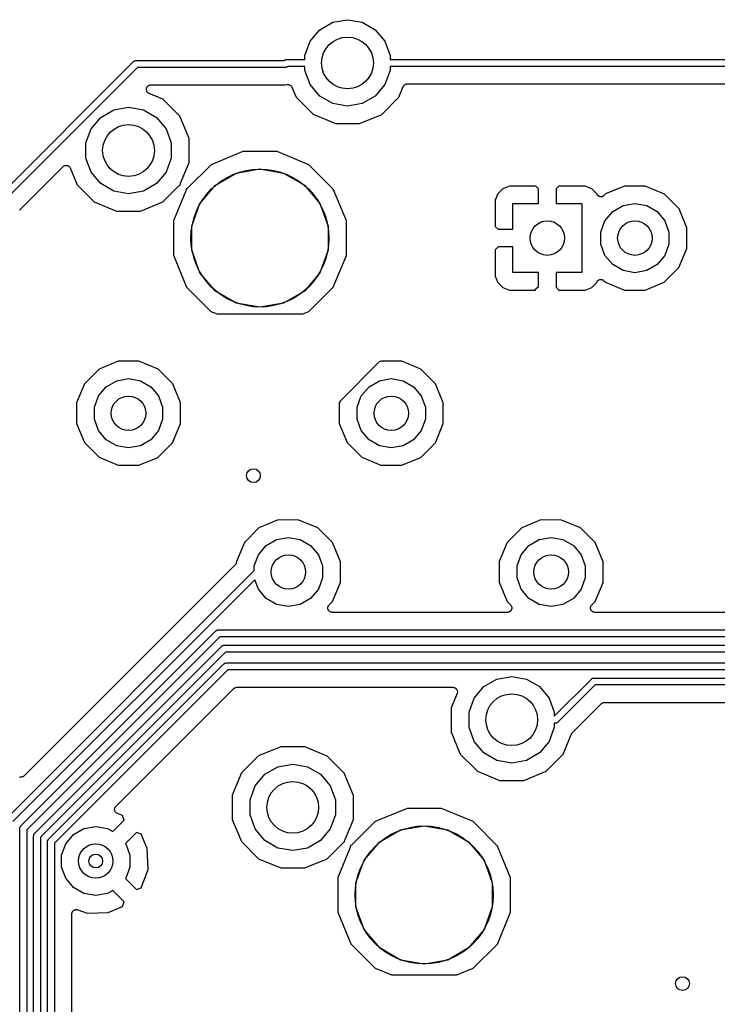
# Model space of a CAD drawing. Extents: x 88 to 361, y -189 to -115.
# Tile 17 of 41: x 188 to 209, y -146 to -117. Entities that reach past the tile are written whole.
import ezdxf

# ---------------------------------------------------------------- set-up
doc = ezdxf.new("R2010")
doc.units = 0
doc.header["$MEASUREMENT"] = 0
doc.layers.add('BLACK', color=7, linetype='CONTINUOUS')

msp = doc.modelspace()

# ---------------------------------------------------------------- linework, layer by layer
at = {"layer": 'Black'}
for p, q in [((196.996, -117.784), (197.373, -117.566)), ((197.373, -117.566), (197.802, -117.491)), ((197.802, -117.491), (198.232, -117.566)), ((198.232, -117.566), (198.609, -117.784)), ((196.716, -118.118), (196.996, -117.784)), ((198.609, -117.784), (198.889, -118.118)), ((196.567, -118.527), (196.716, -118.118)), ((198.889, -118.118), (199.038, -118.527)), ((187.635, -122.667), (191.597, -118.706)), ((191.597, -118.706), (191.6, -118.704)), ((191.6, -118.704), (191.603, -118.7)), ((191.603, -118.7), (191.614, -118.694)), ((191.614, -118.694), (191.625, -118.686)), ((191.625, -118.686), (191.629, -118.685)), ((191.629, -118.685), (191.633, -118.683)), ((191.633, -118.683), (191.646, -118.681)), ((191.646, -118.681), (191.659, -118.677)), ((191.659, -118.677), (191.663, -118.678)), ((191.663, -118.678), (191.667, -118.677)), ((191.667, -118.677), (195.962, -118.677)), ((195.962, -118.677), (195.964, -118.674)), ((195.964, -118.674), (195.968, -118.672)), ((195.968, -118.672), (195.971, -118.668)), ((195.971, -118.668), (195.982, -118.662)), ((195.982, -118.662), (195.993, -118.654)), ((195.993, -118.654), (195.997, -118.653)), ((195.997, -118.653), (196.001, -118.651)), ((196.001, -118.651), (196.014, -118.649)), ((196.014, -118.649), (196.026, -118.645)), ((196.026, -118.645), (196.031, -118.646)), ((196.031, -118.646), (196.035, -118.645)), ((196.035, -118.645), (196.567, -118.645)), ((196.567, -118.645), (196.567, -118.527)), ((199.038, -118.527), (199.038, -118.645)), ((199.038, -118.645), (215.617, -118.645)), ((191.709, -118.877), (187.806, -122.779)), ((196.003, -118.877), (191.709, -118.877)), ((196.008, -118.876), (196.003, -118.877)), ((196.012, -118.876), (196.008, -118.876)), ((196.025, -118.873), (196.012, -118.876)), ((196.038, -118.871), (196.025, -118.873)), ((196.041, -118.869), (196.038, -118.871)), ((196.046, -118.867), (196.041, -118.869)), ((196.056, -118.86), (196.046, -118.867)), ((196.068, -118.853), (196.056, -118.86)), ((196.071, -118.85), (196.068, -118.853)), ((196.074, -118.847), (196.071, -118.85)), ((196.077, -118.845), (196.074, -118.847)), ((196.567, -118.845), (196.077, -118.845)), ((196.567, -118.963), (196.567, -118.845)), ((196.716, -119.372), (196.567, -118.963)), ((199.038, -118.963), (198.889, -119.372)), ((215.617, -118.845), (199.038, -118.845)), ((199.038, -118.845), (199.038, -118.963)), ((199.487, -119.365), (199.495, -119.361)), ((199.495, -119.361), (199.508, -119.358)), ((199.508, -119.358), (199.522, -119.354)), ((199.522, -119.354), (199.53, -119.354)), ((199.53, -119.354), (199.538, -119.353)), ((199.538, -119.353), (209.936, -119.353)), ((191.971, -119.528), (191.972, -119.509)), ((191.972, -119.531), (191.971, -119.528)), ((191.972, -119.49), (191.973, -119.487)), ((191.972, -119.509), (191.972, -119.49)), ((191.972, -119.534), (191.972, -119.531)), ((191.978, -119.552), (191.972, -119.534)), ((191.973, -119.484), (191.98, -119.466)), ((191.973, -119.487), (191.973, -119.484)), ((191.984, -119.57), (191.978, -119.552)), ((191.98, -119.466), (191.987, -119.448)), ((191.986, -119.573), (191.984, -119.57)), ((191.987, -119.575), (191.986, -119.573)), ((191.987, -119.448), (191.988, -119.446)), ((191.999, -119.59), (191.987, -119.575)), ((191.988, -119.446), (191.99, -119.443)), ((191.99, -119.443), (192.003, -119.429)), ((192.011, -119.605), (191.999, -119.59)), ((192.003, -119.429), (192.015, -119.414)), ((192.013, -119.607), (192.011, -119.605)), ((192.015, -119.609), (192.013, -119.607)), ((192.015, -119.414), (192.017, -119.413)), ((192.032, -119.619), (192.015, -119.609)), ((192.017, -119.413), (192.019, -119.411)), ((192.019, -119.411), (192.036, -119.402)), ((192.048, -119.629), (192.032, -119.619)), ((192.036, -119.402), (192.053, -119.392)), ((192.449, -119.796), (192.048, -119.629)), ((192.053, -119.392), (192.056, -119.392)), ((192.056, -119.392), (192.059, -119.391)), ((192.059, -119.391), (192.078, -119.388)), ((192.078, -119.388), (192.097, -119.385)), ((192.097, -119.385), (195.991, -119.385)), ((195.991, -119.385), (196.049, -119.373)), ((196.049, -119.373), (196.07, -119.373)), ((196.07, -119.373), (196.091, -119.372)), ((196.091, -119.372), (196.092, -119.372)), ((196.092, -119.372), (196.094, -119.372)), ((196.094, -119.372), (196.113, -119.379)), ((196.113, -119.379), (196.133, -119.385)), ((196.133, -119.385), (196.134, -119.386)), ((196.134, -119.386), (196.135, -119.386)), ((196.135, -119.386), (196.152, -119.399)), ((196.152, -119.399), (196.168, -119.412)), ((196.168, -119.412), (196.169, -119.413)), ((196.169, -119.413), (196.17, -119.414)), ((196.17, -119.414), (196.181, -119.432)), ((196.181, -119.432), (196.192, -119.449)), ((196.192, -119.449), (196.312, -119.739)), ((196.996, -119.706), (196.716, -119.372)), ((198.889, -119.372), (198.609, -119.706)), ((199.292, -119.742), (199.421, -119.431)), ((199.421, -119.431), (199.425, -119.424)), ((199.425, -119.424), (199.428, -119.416)), ((199.428, -119.416), (199.437, -119.406)), ((199.437, -119.406), (199.444, -119.394)), ((199.444, -119.394), (199.451, -119.389)), ((199.451, -119.389), (199.456, -119.383)), ((199.456, -119.383), (199.468, -119.376)), ((199.468, -119.376), (199.479, -119.367)), ((199.479, -119.367), (199.487, -119.365)), ((192.943, -120.291), (192.449, -119.796)), ((196.312, -119.739), (196.806, -120.234)), ((197.373, -119.924), (196.996, -119.706)), ((197.802, -119.999), (197.373, -119.924)), ((198.232, -119.924), (197.802, -119.999)), ((198.609, -119.706), (198.232, -119.924)), ((198.797, -120.236), (199.292, -119.742)), ((190.646, -120.324), (191.023, -120.106)), ((191.023, -120.106), (191.452, -120.031)), ((191.452, -120.031), (191.882, -120.106)), ((191.882, -120.106), (192.259, -120.324)), ((190.366, -120.658), (190.646, -120.324)), ((192.259, -120.324), (192.539, -120.658)), ((193.21, -120.937), (192.943, -120.291)), ((196.806, -120.234), (197.451, -120.502)), ((197.451, -120.502), (198.151, -120.503)), ((198.151, -120.503), (198.797, -120.236)), ((190.217, -121.067), (190.366, -120.658)), ((192.539, -120.658), (192.688, -121.067)), ((190.217, -121.503), (190.217, -121.067)), ((192.688, -121.067), (192.688, -121.503)), ((193.21, -121.636), (193.21, -120.937)), ((194.766, -121.317), (193.844, -121.698)), ((195.764, -121.317), (194.766, -121.317)), ((196.685, -121.7), (195.764, -121.317)), ((190.366, -121.912), (190.217, -121.503)), ((192.688, -121.503), (192.539, -121.912)), ((192.962, -122.232), (193.21, -121.636)), ((188.3, -123.004), (189.553, -121.751)), ((189.553, -121.751), (189.564, -121.743)), ((189.564, -121.743), (189.575, -121.733)), ((189.575, -121.733), (189.582, -121.73)), ((189.582, -121.73), (189.589, -121.725)), ((189.589, -121.725), (189.603, -121.722)), ((189.603, -121.722), (189.615, -121.717)), ((189.615, -121.717), (189.624, -121.716)), ((189.624, -121.716), (189.632, -121.714)), ((189.632, -121.714), (189.646, -121.715)), ((189.646, -121.715), (189.66, -121.715)), ((189.66, -121.715), (189.667, -121.717)), ((189.667, -121.717), (189.676, -121.718)), ((189.676, -121.718), (189.688, -121.724)), ((189.688, -121.724), (189.702, -121.728)), ((189.702, -121.728), (189.708, -121.733)), ((189.708, -121.733), (189.716, -121.737)), ((189.716, -121.737), (189.726, -121.746)), ((189.726, -121.746), (189.737, -121.755)), ((189.737, -121.755), (189.741, -121.762)), ((189.741, -121.762), (189.747, -121.768)), ((189.747, -121.768), (189.753, -121.78)), ((189.753, -121.78), (189.76, -121.792)), ((189.76, -121.792), (189.962, -122.279)), ((190.646, -122.246), (190.366, -121.912)), ((192.539, -121.912), (192.259, -122.246)), ((193.844, -121.698), (193.169, -122.371)), ((194.576, -121.938), (195.262, -121.817)), ((195.262, -121.817), (195.949, -121.938)), ((197.39, -122.406), (196.685, -121.7)), ((193.972, -122.287), (194.576, -121.938)), ((195.949, -121.938), (196.553, -122.287)), ((189.962, -122.279), (190.456, -122.774)), ((191.023, -122.464), (190.646, -122.246)), ((191.452, -122.539), (191.023, -122.464)), ((191.882, -122.464), (191.452, -122.539)), ((192.259, -122.246), (191.882, -122.464)), ((192.447, -122.776), (192.91, -122.314)), ((193.117, -122.452), (192.755, -123.324)), ((192.91, -122.314), (192.926, -122.303)), ((192.926, -122.303), (192.941, -122.291)), ((192.941, -122.291), (192.944, -122.29)), ((192.944, -122.29), (192.946, -122.289)), ((192.946, -122.289), (192.954, -122.286)), ((192.953, -122.27), (192.958, -122.251)), ((192.953, -122.272), (192.953, -122.27)), ((192.953, -122.275), (192.953, -122.272)), ((192.954, -122.286), (192.953, -122.275)), ((192.958, -122.251), (192.962, -122.232)), ((193.121, -122.434), (193.117, -122.452)), ((193.126, -122.415), (193.121, -122.434)), ((193.133, -122.396), (193.125, -122.398)), ((193.125, -122.398), (193.126, -122.409)), ((193.126, -122.409), (193.126, -122.412)), ((193.126, -122.412), (193.126, -122.415)), ((193.136, -122.394), (193.133, -122.396)), ((193.138, -122.393), (193.136, -122.394)), ((193.154, -122.382), (193.138, -122.393)), ((193.169, -122.371), (193.154, -122.382)), ((193.524, -122.821), (193.972, -122.287)), ((196.553, -122.287), (197.001, -122.821)), ((197.531, -122.747), (197.39, -122.406)), ((202.309, -122.394), (202.166, -122.537)), ((202.496, -122.317), (202.309, -122.394)), ((203.259, -122.317), (202.496, -122.317)), ((203.343, -122.401), (203.259, -122.317)), ((203.343, -122.825), (203.343, -122.401)), ((203.935, -122.317), (203.851, -122.401)), ((203.851, -122.401), (203.851, -122.825)), ((204.698, -122.317), (203.935, -122.317)), ((204.885, -122.394), (204.698, -122.317)), ((205.028, -122.537), (204.885, -122.394)), ((205.838, -122.317), (205.284, -122.546)), ((206.438, -122.317), (205.838, -122.317)), ((206.992, -122.547), (206.438, -122.317)), ((190.456, -122.774), (191.101, -123.042)), ((191.801, -123.043), (192.447, -122.776)), ((197.771, -123.328), (197.531, -122.747)), ((202.166, -122.537), (202.089, -122.724)), ((202.089, -122.724), (202.089, -123.487)), ((205.032, -122.549), (205.028, -122.537)), ((205.04, -122.56), (205.032, -122.549)), ((205.046, -122.573), (205.04, -122.56)), ((205.052, -122.579), (205.046, -122.573)), ((205.056, -122.586), (205.052, -122.579)), ((205.067, -122.594), (205.056, -122.586)), ((205.077, -122.604), (205.067, -122.594)), ((205.084, -122.608), (205.077, -122.604)), ((205.091, -122.613), (205.084, -122.608)), ((205.104, -122.617), (205.091, -122.613)), ((205.117, -122.623), (205.104, -122.617)), ((205.125, -122.624), (205.117, -122.623)), ((205.133, -122.626), (205.125, -122.624)), ((205.147, -122.626), (205.133, -122.626)), ((205.161, -122.627), (205.147, -122.626)), ((205.169, -122.625), (205.161, -122.627)), ((205.177, -122.624), (205.169, -122.625)), ((205.19, -122.619), (205.177, -122.624)), ((205.203, -122.615), (205.19, -122.619)), ((205.21, -122.611), (205.203, -122.615)), ((205.218, -122.607), (205.21, -122.611)), ((205.228, -122.598), (205.218, -122.607)), ((205.239, -122.59), (205.228, -122.598)), ((205.284, -122.546), (205.239, -122.59)), ((207.416, -122.972), (206.992, -122.547)), ((188.291, -123.017), (188.3, -123.004)), ((191.101, -123.042), (191.801, -123.043)), ((193.285, -123.476), (193.524, -122.821)), ((197.001, -122.821), (197.24, -123.476)), ((202.597, -123.571), (202.597, -122.825)), ((202.597, -122.825), (203.343, -122.825)), ((203.851, -122.825), (204.597, -122.825)), ((204.597, -122.825), (204.597, -124.825)), ((205.268, -123.323), (205.492, -123.056)), ((205.492, -123.056), (205.794, -122.882)), ((205.794, -122.882), (206.137, -122.821)), ((206.137, -122.821), (206.48, -122.882)), ((206.48, -122.882), (206.782, -123.056)), ((206.782, -123.056), (207.006, -123.323)), ((207.645, -123.526), (207.416, -122.972)), ((192.755, -123.324), (192.754, -124.322)), ((197.77, -124.111), (197.771, -123.328)), ((205.148, -123.651), (205.268, -123.323)), ((207.006, -123.323), (207.125, -123.651)), ((193.285, -124.174), (193.285, -123.476)), ((197.24, -123.476), (197.24, -124.174)), ((202.089, -123.487), (202.173, -123.571)), ((202.173, -123.571), (202.597, -123.571)), ((207.645, -124.126), (207.645, -123.526)), ((205.148, -123.999), (205.148, -123.651)), ((207.125, -123.651), (207.125, -123.999)), ((193.524, -124.829), (193.285, -124.174)), ((197.24, -124.174), (197.001, -124.829)), ((197.77, -124.326), (197.77, -124.111)), ((202.173, -124.079), (202.089, -124.163)), ((202.089, -124.163), (202.089, -124.926)), ((202.597, -124.079), (202.173, -124.079)), ((202.597, -124.825), (202.597, -124.079)), ((205.268, -124.327), (205.148, -123.999)), ((207.125, -123.999), (207.006, -124.327)), ((207.415, -124.68), (207.645, -124.126)), ((192.754, -124.322), (193.135, -125.244)), ((197.387, -125.248), (197.77, -124.326)), ((205.492, -124.594), (205.268, -124.327)), ((207.006, -124.327), (206.782, -124.594)), ((205.794, -124.768), (205.492, -124.594)), ((206.137, -124.829), (205.794, -124.768)), ((206.48, -124.768), (206.137, -124.829)), ((206.782, -124.594), (206.48, -124.768)), ((206.99, -125.104), (207.415, -124.68)), ((193.972, -125.363), (193.524, -124.829)), ((197.001, -124.829), (196.553, -125.363)), ((202.089, -124.926), (202.166, -125.113)), ((203.343, -124.825), (202.597, -124.825)), ((203.343, -125.225), (203.343, -124.825)), ((204.597, -124.825), (203.851, -124.825)), ((203.851, -124.825), (203.851, -125.249)), ((205.046, -125.077), (205.051, -125.071)), ((205.051, -125.071), (205.056, -125.064)), ((205.056, -125.064), (205.067, -125.056)), ((205.067, -125.056), (205.077, -125.046)), ((205.077, -125.046), (205.084, -125.043)), ((205.084, -125.043), (205.091, -125.038)), ((205.091, -125.038), (205.104, -125.033)), ((205.104, -125.033), (205.117, -125.027)), ((205.117, -125.027), (205.125, -125.027)), ((205.125, -125.027), (205.133, -125.024)), ((205.133, -125.024), (205.147, -125.025)), ((205.147, -125.025), (205.161, -125.024)), ((205.161, -125.024), (205.169, -125.026)), ((205.169, -125.026), (205.177, -125.026)), ((205.177, -125.026), (205.19, -125.031)), ((205.19, -125.031), (205.203, -125.035)), ((205.203, -125.035), (205.21, -125.04)), ((205.21, -125.04), (205.218, -125.043)), ((205.218, -125.043), (205.228, -125.052)), ((205.228, -125.052), (205.239, -125.06)), ((205.239, -125.06), (205.282, -125.103)), ((193.135, -125.244), (193.84, -125.95)), ((196.681, -125.952), (197.387, -125.248)), ((202.166, -125.113), (202.309, -125.256)), ((202.309, -125.256), (202.496, -125.333)), ((202.496, -125.333), (203.248, -125.333)), ((203.248, -125.333), (203.262, -125.307)), ((203.262, -125.307), (203.271, -125.3)), ((203.271, -125.3), (203.277, -125.291)), ((203.277, -125.291), (203.343, -125.225)), ((203.851, -125.249), (203.935, -125.333)), ((203.935, -125.333), (204.698, -125.333)), ((204.698, -125.333), (204.885, -125.256)), ((204.885, -125.256), (205.028, -125.113)), ((205.028, -125.113), (205.032, -125.102)), ((205.032, -125.102), (205.04, -125.09)), ((205.04, -125.09), (205.046, -125.077)), ((205.282, -125.103), (205.836, -125.333)), ((205.836, -125.333), (206.436, -125.333)), ((206.436, -125.333), (206.99, -125.104)), ((194.576, -125.712), (193.972, -125.363)), ((196.553, -125.363), (195.949, -125.712)), ((195.262, -125.833), (194.576, -125.712)), ((195.949, -125.712), (195.262, -125.833)), ((193.84, -125.95), (194.021, -126.025)), ((194.021, -126.025), (196.506, -126.025)), ((196.506, -126.025), (196.681, -125.952)), ((190.599, -127.626), (190.175, -128.05)), ((191.154, -127.397), (190.599, -127.626)), ((191.754, -127.397), (191.154, -127.397)), ((192.308, -127.627), (191.754, -127.397)), ((192.732, -128.052), (192.308, -127.627)), ((198.722, -127.418), (197.585, -128.556)), ((198.774, -127.397), (198.722, -127.418)), ((199.374, -127.397), (198.774, -127.397)), ((199.928, -127.627), (199.374, -127.397)), ((200.352, -128.052), (199.928, -127.627)), ((191.109, -127.962), (191.452, -127.901)), ((191.452, -127.901), (191.796, -127.962)), ((198.729, -127.962), (199.072, -127.901)), ((199.072, -127.901), (199.416, -127.962)), ((190.175, -128.05), (189.945, -128.604)), ((190.583, -128.403), (190.807, -128.136)), ((190.807, -128.136), (191.109, -127.962)), ((191.796, -127.962), (192.098, -128.136)), ((192.098, -128.136), (192.322, -128.403)), ((192.961, -128.606), (192.732, -128.052)), ((198.203, -128.403), (198.427, -128.136)), ((198.427, -128.136), (198.729, -127.962)), ((199.416, -127.962), (199.718, -128.136)), ((199.718, -128.136), (199.942, -128.403)), ((200.581, -128.606), (200.352, -128.052)), ((190.464, -128.731), (190.583, -128.403)), ((192.322, -128.403), (192.441, -128.731)), ((198.084, -128.731), (198.203, -128.403)), ((199.942, -128.403), (200.061, -128.731)), ((189.945, -128.604), (189.944, -129.204)), ((190.464, -129.079), (190.464, -128.731)), ((192.441, -128.731), (192.441, -129.079)), ((192.96, -129.206), (192.961, -128.606)), ((197.565, -128.604), (197.564, -129.204)), ((197.585, -128.556), (197.565, -128.604)), ((198.084, -129.079), (198.084, -128.731)), ((200.061, -128.731), (200.061, -129.079)), ((200.58, -129.206), (200.581, -128.606)), ((189.944, -129.204), (190.173, -129.758)), ((190.583, -129.407), (190.464, -129.079)), ((192.441, -129.079), (192.322, -129.407)), ((192.73, -129.76), (192.96, -129.206)), ((197.564, -129.204), (197.793, -129.758)), ((198.203, -129.407), (198.084, -129.079)), ((200.061, -129.079), (199.942, -129.407)), ((200.35, -129.76), (200.58, -129.206)), ((190.807, -129.674), (190.583, -129.407)), ((192.322, -129.407), (192.098, -129.674)), ((198.427, -129.674), (198.203, -129.407)), ((199.942, -129.407), (199.718, -129.674)), ((190.173, -129.758), (190.597, -130.183)), ((191.109, -129.848), (190.807, -129.674)), ((191.452, -129.909), (191.109, -129.848)), ((191.796, -129.848), (191.452, -129.909)), ((192.098, -129.674), (191.796, -129.848)), ((192.306, -130.184), (192.73, -129.76)), ((197.793, -129.758), (198.217, -130.183)), ((198.729, -129.848), (198.427, -129.674)), ((199.072, -129.909), (198.729, -129.848)), ((199.416, -129.848), (199.072, -129.909)), ((199.718, -129.674), (199.416, -129.848)), ((199.926, -130.184), (200.35, -129.76)), ((190.597, -130.183), (191.151, -130.413)), ((191.751, -130.413), (192.306, -130.184)), ((198.217, -130.183), (198.771, -130.413)), ((199.371, -130.413), (199.926, -130.184)), ((191.151, -130.413), (191.751, -130.413)), ((198.771, -130.413), (199.371, -130.413)), ((195.789, -132.001), (195.235, -132.23)), ((196.389, -132.002), (195.789, -132.001)), ((196.943, -132.232), (196.389, -132.002)), ((203.409, -132.001), (202.855, -132.23)), ((204.009, -132.002), (203.409, -132.001)), ((204.563, -132.232), (204.009, -132.002)), ((195.235, -132.23), (194.811, -132.654)), ((197.367, -132.656), (196.943, -132.232)), ((202.855, -132.23), (202.431, -132.654)), ((204.987, -132.656), (204.563, -132.232)), ((194.811, -132.654), (194.581, -133.208)), ((195.219, -133.007), (195.443, -132.74)), ((195.443, -132.74), (195.745, -132.566)), ((195.745, -132.566), (196.088, -132.505)), ((196.088, -132.505), (196.431, -132.566)), ((196.431, -132.566), (196.733, -132.74)), ((196.733, -132.74), (196.957, -133.007)), ((197.596, -133.21), (197.367, -132.656)), ((202.431, -132.654), (202.201, -133.208)), ((202.839, -133.007), (203.063, -132.74)), ((203.063, -132.74), (203.365, -132.566)), ((203.365, -132.566), (203.708, -132.505)), ((203.708, -132.505), (204.051, -132.566)), ((204.051, -132.566), (204.353, -132.74)), ((204.353, -132.74), (204.577, -133.007)), ((205.216, -133.21), (204.987, -132.656)), ((195.1, -133.335), (195.219, -133.007)), ((196.957, -133.007), (197.076, -133.335)), ((202.72, -133.335), (202.839, -133.007)), ((204.577, -133.007), (204.696, -133.335)), ((194.544, -133.304), (188.425, -139.423)), ((194.547, -133.3), (194.544, -133.304)), ((194.551, -133.296), (194.547, -133.3)), ((194.559, -133.282), (194.551, -133.296)), ((194.569, -133.268), (194.559, -133.282)), ((194.57, -133.263), (194.569, -133.268)), ((194.573, -133.258), (194.57, -133.263)), ((194.576, -133.242), (194.573, -133.258)), ((194.58, -133.226), (194.576, -133.242)), ((194.581, -133.215), (194.58, -133.22)), ((194.58, -133.22), (194.58, -133.226)), ((194.581, -133.208), (194.581, -133.215)), ((195.1, -133.466), (195.1, -133.335)), ((197.076, -133.335), (197.076, -133.683)), ((197.595, -133.81), (197.596, -133.21)), ((202.201, -133.208), (202.2, -133.807)), ((202.72, -133.683), (202.72, -133.335)), ((204.696, -133.335), (204.696, -133.683)), ((205.215, -133.81), (205.216, -133.21)), ((187.93, -140.637), (195.1, -133.466)), ((195.118, -133.732), (188.1, -140.749)), ((195.219, -134.01), (195.118, -133.732)), ((197.076, -133.683), (196.957, -134.01)), ((197.365, -134.364), (197.595, -133.81)), ((202.2, -133.807), (202.429, -134.362)), ((202.839, -134.01), (202.72, -133.683)), ((204.696, -133.683), (204.577, -134.01)), ((204.985, -134.364), (205.215, -133.81)), ((195.443, -134.277), (195.219, -134.01)), ((196.957, -134.01), (196.733, -134.277)), ((203.063, -134.277), (202.839, -134.01)), ((204.577, -134.01), (204.353, -134.277)), ((195.745, -134.452), (195.443, -134.277)), ((196.088, -134.512), (195.745, -134.452)), ((196.431, -134.452), (196.088, -134.512)), ((196.733, -134.277), (196.431, -134.452)), ((197.237, -134.514), (197.242, -134.498)), ((197.242, -134.498), (197.245, -134.493)), ((197.245, -134.493), (197.247, -134.488)), ((197.247, -134.488), (197.257, -134.475)), ((197.257, -134.475), (197.267, -134.462)), ((197.267, -134.462), (197.365, -134.364)), ((202.429, -134.362), (202.53, -134.462)), ((202.53, -134.462), (202.539, -134.476)), ((202.539, -134.476), (202.55, -134.488)), ((202.55, -134.488), (202.552, -134.494)), ((202.552, -134.494), (202.555, -134.498)), ((202.555, -134.498), (202.559, -134.514)), ((203.365, -134.452), (203.063, -134.277)), ((203.708, -134.512), (203.365, -134.452)), ((204.051, -134.452), (203.708, -134.512)), ((204.353, -134.277), (204.051, -134.452)), ((204.857, -134.514), (204.862, -134.498)), ((204.862, -134.498), (204.865, -134.493)), ((204.865, -134.493), (204.867, -134.488)), ((204.867, -134.488), (204.877, -134.475)), ((204.877, -134.475), (204.887, -134.462)), ((204.887, -134.462), (204.985, -134.364)), ((197.23, -134.541), (197.232, -134.535)), ((197.232, -134.557), (197.23, -134.541)), ((197.232, -134.53), (197.237, -134.514)), ((197.232, -134.535), (197.232, -134.53)), ((197.232, -134.574), (197.232, -134.557)), ((197.234, -134.579), (197.232, -134.574)), ((197.234, -134.585), (197.234, -134.579)), ((197.241, -134.6), (197.234, -134.585)), ((197.247, -134.615), (197.241, -134.6)), ((197.25, -134.619), (197.247, -134.615)), ((197.253, -134.625), (197.25, -134.619)), ((197.264, -134.636), (197.253, -134.625)), ((197.275, -134.649), (197.264, -134.636)), ((197.28, -134.652), (197.275, -134.649)), ((197.284, -134.656), (197.28, -134.652)), ((197.299, -134.663), (197.284, -134.656)), ((197.313, -134.671), (197.299, -134.663)), ((197.319, -134.672), (197.313, -134.671)), ((197.324, -134.674), (197.319, -134.672)), ((197.34, -134.676), (197.324, -134.674)), ((197.357, -134.679), (197.34, -134.676)), ((202.44, -134.679), (197.357, -134.679)), ((202.456, -134.676), (202.44, -134.679)), ((202.472, -134.674), (202.456, -134.676)), ((202.478, -134.672), (202.472, -134.674)), ((202.483, -134.671), (202.478, -134.672)), ((202.497, -134.663), (202.483, -134.671)), ((202.512, -134.656), (202.497, -134.663)), ((202.516, -134.652), (202.512, -134.656)), ((202.521, -134.649), (202.516, -134.652)), ((202.532, -134.636), (202.521, -134.649)), ((202.544, -134.625), (202.532, -134.636)), ((202.546, -134.62), (202.544, -134.625)), ((202.55, -134.615), (202.546, -134.62)), ((202.555, -134.6), (202.55, -134.615)), ((202.562, -134.585), (202.555, -134.6)), ((202.559, -134.514), (202.565, -134.53)), ((202.563, -134.579), (202.562, -134.585)), ((202.565, -134.574), (202.563, -134.579)), ((202.565, -134.53), (202.565, -134.535)), ((202.565, -134.535), (202.566, -134.541)), ((202.566, -134.541), (202.565, -134.557)), ((202.565, -134.557), (202.565, -134.574)), ((204.85, -134.541), (204.852, -134.535)), ((204.852, -134.557), (204.85, -134.541)), ((204.852, -134.53), (204.857, -134.514)), ((204.852, -134.535), (204.852, -134.53)), ((204.852, -134.574), (204.852, -134.557)), ((204.854, -134.579), (204.852, -134.574)), ((204.854, -134.585), (204.854, -134.579)), ((204.861, -134.6), (204.854, -134.585)), ((204.867, -134.615), (204.861, -134.6)), ((204.87, -134.619), (204.867, -134.615)), ((204.873, -134.625), (204.87, -134.619)), ((204.884, -134.636), (204.873, -134.625)), ((204.895, -134.649), (204.884, -134.636)), ((204.9, -134.652), (204.895, -134.649)), ((204.904, -134.656), (204.9, -134.652)), ((204.919, -134.663), (204.904, -134.656)), ((204.933, -134.671), (204.919, -134.663)), ((204.939, -134.672), (204.933, -134.671)), ((204.944, -134.674), (204.939, -134.672)), ((204.96, -134.676), (204.944, -134.674)), ((204.977, -134.679), (204.96, -134.676)), ((209.512, -134.679), (204.977, -134.679)), ((188.33, -140.872), (193.985, -135.216)), ((193.985, -135.216), (193.989, -135.214)), ((193.989, -135.214), (193.992, -135.21)), ((193.992, -135.21), (194.003, -135.204)), ((194.003, -135.204), (194.014, -135.196)), ((194.014, -135.196), (194.018, -135.195)), ((194.018, -135.195), (194.022, -135.193)), ((194.022, -135.193), (194.035, -135.191)), ((194.035, -135.191), (194.047, -135.187)), ((194.047, -135.187), (194.052, -135.188)), ((194.052, -135.188), (194.056, -135.187)), ((194.056, -135.187), (209.775, -135.187)), ((194.097, -135.387), (188.5, -140.984)), ((209.817, -135.387), (194.097, -135.387)), ((194.187, -135.643), (194.191, -135.64)), ((194.191, -135.64), (194.204, -135.638)), ((194.204, -135.638), (194.216, -135.635)), ((194.216, -135.635), (194.221, -135.635)), ((194.221, -135.635), (194.225, -135.634)), ((194.225, -135.634), (210.077, -135.634)), ((188.73, -141.088), (194.154, -135.664)), ((194.267, -135.834), (188.9, -141.2)), ((194.154, -135.664), (194.158, -135.661)), ((194.158, -135.661), (194.161, -135.658)), ((194.161, -135.658), (194.172, -135.651)), ((194.172, -135.651), (194.183, -135.644)), ((194.183, -135.644), (194.187, -135.643)), ((210.118, -135.834), (194.267, -135.834)), ((189.13, -141.261), (194.216, -136.175)), ((194.216, -136.175), (194.219, -136.172)), ((194.219, -136.172), (194.222, -136.169)), ((194.222, -136.169), (194.234, -136.162)), ((194.234, -136.162), (194.244, -136.155)), ((194.244, -136.155), (194.249, -136.154)), ((194.249, -136.154), (194.252, -136.151)), ((194.252, -136.151), (194.265, -136.149)), ((194.265, -136.149), (194.278, -136.146)), ((194.278, -136.146), (194.282, -136.146)), ((194.282, -136.146), (194.287, -136.145)), ((194.287, -136.145), (233.442, -136.145)), ((194.328, -136.345), (189.301, -141.373)), ((233.483, -136.345), (194.328, -136.345)), ((201.759, -136.834), (202.136, -136.616)), ((202.136, -136.616), (202.565, -136.541)), ((202.565, -136.541), (202.994, -136.616)), ((202.994, -136.616), (203.371, -136.834)), ((203.8, -137.688), (204.876, -136.613)), ((204.876, -136.613), (204.879, -136.611)), ((204.879, -136.611), (204.882, -136.607)), ((204.882, -136.607), (204.893, -136.601)), ((204.893, -136.601), (204.904, -136.593)), ((204.904, -136.593), (204.908, -136.592)), ((204.908, -136.592), (204.912, -136.59)), ((204.912, -136.59), (204.925, -136.588)), ((204.925, -136.588), (204.938, -136.584)), ((204.938, -136.584), (204.942, -136.585)), ((204.942, -136.585), (204.946, -136.584)), ((204.946, -136.584), (218.694, -136.584)), ((191.084, -140.308), (194.501, -136.891)), ((194.501, -136.891), (194.506, -136.887)), ((194.506, -136.887), (194.509, -136.883)), ((194.509, -136.883), (194.524, -136.875)), ((194.524, -136.875), (194.537, -136.865)), ((194.537, -136.865), (194.543, -136.864)), ((194.543, -136.864), (194.548, -136.861)), ((194.548, -136.861), (194.564, -136.858)), ((194.564, -136.858), (194.58, -136.854)), ((194.58, -136.854), (194.585, -136.854)), ((194.585, -136.854), (194.591, -136.853)), ((194.591, -136.853), (200.863, -136.853)), ((200.98, -137.029), (200.808, -137.444)), ((200.863, -136.853), (200.876, -136.856)), ((200.876, -136.856), (200.89, -136.856)), ((200.89, -136.856), (200.898, -136.86)), ((200.898, -136.86), (200.906, -136.861)), ((200.906, -136.861), (200.918, -136.868)), ((200.918, -136.868), (200.931, -136.873)), ((200.931, -136.873), (200.937, -136.879)), ((200.937, -136.879), (200.944, -136.883)), ((200.944, -136.883), (200.953, -136.894)), ((200.953, -136.894), (200.963, -136.903)), ((200.963, -136.903), (200.967, -136.91)), ((200.967, -136.91), (200.973, -136.917)), ((200.973, -136.917), (200.977, -136.93)), ((200.977, -136.93), (200.984, -136.942)), ((200.983, -137.015), (200.98, -137.029)), ((200.988, -137.002), (200.983, -137.015)), ((200.984, -136.942), (200.985, -136.95)), ((200.985, -136.95), (200.988, -136.958)), ((200.988, -136.958), (200.988, -136.972)), ((200.988, -136.972), (200.989, -136.986)), ((200.989, -136.986), (200.988, -136.994)), ((200.988, -136.994), (200.988, -137.002)), ((201.479, -137.168), (201.759, -136.834)), ((203.371, -136.834), (203.651, -137.168)), ((204.988, -136.784), (203.906, -137.866)), ((218.653, -136.784), (204.988, -136.784)), ((201.33, -137.577), (201.479, -137.168)), ((203.651, -137.168), (203.8, -137.577)), ((204.325, -138.165), (205.161, -137.329)), ((205.161, -137.329), (205.165, -137.326)), ((205.165, -137.326), (205.169, -137.321)), ((205.169, -137.321), (205.183, -137.313)), ((205.183, -137.313), (205.197, -137.304)), ((205.197, -137.304), (205.202, -137.302)), ((205.202, -137.302), (205.207, -137.299)), ((205.207, -137.299), (205.224, -137.297)), ((205.224, -137.297), (205.24, -137.292)), ((205.24, -137.292), (205.245, -137.293)), ((205.245, -137.293), (205.251, -137.292)), ((205.251, -137.292), (218.39, -137.292)), ((200.808, -137.444), (200.807, -138.143)), ((201.33, -138.013), (201.33, -137.577)), ((203.8, -137.577), (203.8, -137.688)), ((203.835, -137.895), (203.8, -137.895)), ((203.8, -137.895), (203.8, -138.013)), ((203.839, -137.894), (203.835, -137.895)), ((203.844, -137.895), (203.839, -137.894)), ((203.856, -137.891), (203.844, -137.895)), ((203.869, -137.889), (203.856, -137.891)), ((203.873, -137.887), (203.869, -137.889)), ((203.877, -137.886), (203.873, -137.887)), ((203.888, -137.878), (203.877, -137.886)), ((203.899, -137.872), (203.888, -137.878)), ((203.902, -137.868), (203.899, -137.872)), ((203.906, -137.866), (203.902, -137.868)), ((200.807, -138.143), (201.074, -138.789)), ((201.479, -138.422), (201.33, -138.013)), ((203.8, -138.013), (203.651, -138.422)), ((204.054, -138.792), (204.298, -138.206)), ((204.298, -138.206), (204.299, -138.204)), ((204.299, -138.204), (204.3, -138.201)), ((204.3, -138.201), (204.311, -138.185)), ((204.311, -138.185), (204.321, -138.169)), ((204.321, -138.169), (204.323, -138.167)), ((204.323, -138.167), (204.325, -138.165)), ((201.759, -138.756), (201.479, -138.422)), ((203.651, -138.422), (203.371, -138.756)), ((195.867, -138.577), (195.221, -138.844)), ((196.566, -138.578), (195.867, -138.577)), ((197.212, -138.846), (196.566, -138.578)), ((202.136, -138.974), (201.759, -138.756)), ((203.371, -138.756), (202.994, -138.974)), ((195.221, -138.844), (194.726, -139.338)), ((197.706, -139.341), (197.212, -138.846)), ((201.074, -138.789), (201.568, -139.284)), ((202.565, -139.049), (202.136, -138.974)), ((202.994, -138.974), (202.565, -139.049)), ((203.559, -139.286), (204.054, -138.792)), ((194.726, -139.338), (194.458, -139.984)), ((195.409, -139.374), (195.786, -139.156)), ((195.786, -139.156), (196.215, -139.081)), ((196.215, -139.081), (196.644, -139.156)), ((196.644, -139.156), (197.021, -139.374)), ((197.973, -139.987), (197.706, -139.341)), ((201.568, -139.284), (202.214, -139.552)), ((202.913, -139.553), (203.559, -139.286)), ((188.303, -139.456), (188.288, -139.448)), ((188.308, -139.456), (188.303, -139.456)), ((188.313, -139.458), (188.308, -139.456)), ((188.33, -139.458), (188.313, -139.458)), ((188.347, -139.459), (188.33, -139.458)), ((188.352, -139.458), (188.347, -139.459)), ((188.358, -139.458), (188.352, -139.458)), ((188.373, -139.452), (188.358, -139.458)), ((188.389, -139.448), (188.373, -139.452)), ((188.394, -139.445), (188.389, -139.448)), ((188.399, -139.443), (188.394, -139.445)), ((188.412, -139.432), (188.399, -139.443)), ((188.425, -139.423), (188.412, -139.432)), ((195.129, -139.708), (195.409, -139.374)), ((197.021, -139.374), (197.301, -139.708)), ((202.214, -139.552), (202.913, -139.553)), ((194.98, -140.117), (195.129, -139.708)), ((197.301, -139.708), (197.45, -140.117)), ((194.458, -139.984), (194.457, -140.683)), ((194.98, -140.553), (194.98, -140.117)), ((197.45, -140.117), (197.45, -140.553)), ((197.972, -140.686), (197.973, -139.987)), ((191.047, -140.386), (191.049, -140.381)), ((191.049, -140.402), (191.047, -140.386)), ((191.049, -140.375), (191.055, -140.359)), ((191.049, -140.381), (191.049, -140.375)), ((191.049, -140.419), (191.049, -140.402)), ((191.051, -140.424), (191.049, -140.419)), ((191.051, -140.43), (191.051, -140.424)), ((191.058, -140.445), (191.051, -140.43)), ((191.055, -140.359), (191.059, -140.344)), ((191.063, -140.46), (191.058, -140.445)), ((191.059, -140.344), (191.062, -140.339)), ((191.062, -140.339), (191.064, -140.333)), ((191.067, -140.465), (191.063, -140.46)), ((191.064, -140.333), (191.075, -140.321)), ((191.07, -140.47), (191.067, -140.465)), ((191.081, -140.482), (191.07, -140.47)), ((191.075, -140.321), (191.084, -140.308)), ((191.092, -140.494), (191.081, -140.482)), ((191.097, -140.497), (191.092, -140.494)), ((199.528, -140.367), (198.606, -140.748)), ((200.526, -140.367), (199.528, -140.367)), ((201.448, -140.75), (200.526, -140.367)), ((190.996, -141.036), (191.325, -140.706)), ((191.101, -140.501), (191.097, -140.497)), ((191.116, -140.508), (191.101, -140.501)), ((191.13, -140.516), (191.116, -140.508)), ((191.275, -140.571), (191.13, -140.516)), ((191.325, -140.706), (191.275, -140.571)), ((194.457, -140.683), (194.724, -141.329)), ((195.129, -140.962), (194.98, -140.553)), ((197.45, -140.553), (197.301, -140.962)), ((197.725, -141.282), (197.972, -140.686)), ((198.606, -140.748), (197.932, -141.421)), ((201.495, -140.798), (201.448, -140.75)), ((188.3, -140.942), (188.301, -140.938)), ((188.3, -149.283), (188.3, -140.942)), ((188.301, -140.934), (188.304, -140.921)), ((188.301, -140.938), (188.301, -140.934)), ((188.304, -140.921), (188.307, -140.908)), ((188.307, -140.908), (188.309, -140.904)), ((188.309, -140.904), (188.31, -140.9)), ((188.31, -140.9), (188.317, -140.889)), ((188.317, -140.889), (188.324, -140.878)), ((188.324, -140.878), (188.327, -140.875)), ((188.327, -140.875), (188.33, -140.872)), ((188.5, -140.984), (188.5, -149.324)), ((189.855, -141.122), (190.157, -140.948)), ((190.157, -140.948), (190.5, -140.887)), ((190.5, -140.887), (190.843, -140.948)), ((190.843, -140.948), (190.996, -141.036)), ((191.684, -141.066), (191.365, -141.385)), ((191.823, -141.117), (191.684, -141.066)), ((195.409, -141.296), (195.129, -140.962)), ((197.301, -140.962), (197.021, -141.296)), ((198.735, -141.337), (199.338, -140.988)), ((199.338, -140.988), (200.025, -140.867)), ((200.025, -140.867), (200.712, -140.988)), ((200.712, -140.988), (201.315, -141.337)), ((202.152, -141.456), (201.495, -140.798)), ((188.7, -141.159), (188.701, -141.155)), ((188.7, -149.449), (188.7, -141.159)), ((188.701, -141.15), (188.704, -141.138)), ((188.701, -141.155), (188.701, -141.15)), ((188.704, -141.138), (188.707, -141.125)), ((188.707, -141.125), (188.709, -141.121)), ((188.709, -141.121), (188.71, -141.117)), ((188.71, -141.117), (188.717, -141.106)), ((188.717, -141.106), (188.724, -141.095)), ((188.724, -141.095), (188.727, -141.092)), ((188.727, -141.092), (188.73, -141.088)), ((188.9, -141.2), (188.9, -149.49)), ((189.101, -141.323), (189.104, -141.31)), ((189.101, -141.327), (189.101, -141.323)), ((189.101, -141.331), (189.101, -141.327)), ((189.101, -149.614), (189.101, -141.331)), ((189.104, -141.31), (189.107, -141.297)), ((189.107, -141.297), (189.109, -141.293)), ((189.109, -141.293), (189.11, -141.289)), ((189.11, -141.289), (189.117, -141.278)), ((189.117, -141.278), (189.124, -141.267)), ((189.124, -141.267), (189.127, -141.264)), ((189.127, -141.264), (189.13, -141.261)), ((189.631, -141.389), (189.855, -141.122)), ((191.995, -141.533), (191.823, -141.117)), ((194.724, -141.329), (195.218, -141.824)), ((195.786, -141.514), (195.409, -141.296)), ((197.021, -141.296), (196.644, -141.514)), ((197.688, -141.353), (197.704, -141.341)), ((197.704, -141.341), (197.706, -141.34)), ((197.706, -141.34), (197.708, -141.339)), ((197.708, -141.339), (197.717, -141.336)), ((197.715, -141.325), (197.716, -141.322)), ((197.717, -141.336), (197.715, -141.325)), ((197.716, -141.32), (197.721, -141.301)), ((197.716, -141.322), (197.716, -141.32)), ((197.721, -141.301), (197.725, -141.282)), ((198.286, -141.871), (198.735, -141.337)), ((201.315, -141.337), (201.764, -141.871)), ((189.301, -141.373), (189.301, -149.656)), ((189.512, -141.717), (189.631, -141.389)), ((191.365, -141.385), (191.369, -141.389)), ((191.369, -141.389), (191.488, -141.717)), ((192.018, -142.135), (191.995, -141.533)), ((196.215, -141.589), (195.786, -141.514)), ((196.644, -141.514), (196.215, -141.589)), ((197.209, -141.826), (197.672, -141.364)), ((197.879, -141.502), (197.517, -142.374)), ((197.672, -141.364), (197.688, -141.353)), ((197.884, -141.484), (197.879, -141.502)), ((197.889, -141.465), (197.884, -141.484)), ((197.896, -141.446), (197.887, -141.448)), ((197.887, -141.448), (197.889, -141.459)), ((197.889, -141.459), (197.888, -141.462)), ((197.888, -141.462), (197.889, -141.465)), ((197.898, -141.444), (197.896, -141.446)), ((197.901, -141.443), (197.898, -141.444)), ((197.916, -141.432), (197.901, -141.443)), ((197.932, -141.421), (197.916, -141.432)), ((202.533, -142.378), (202.152, -141.456)), ((189.512, -142.065), (189.512, -141.717)), ((191.488, -141.717), (191.488, -142.065)), ((195.218, -141.824), (195.864, -142.092)), ((196.563, -142.093), (197.209, -141.826)), ((198.048, -142.526), (198.286, -141.871)), ((201.764, -141.871), (202.002, -142.526)), ((189.631, -142.392), (189.512, -142.065)), ((191.488, -142.065), (191.369, -142.392)), ((191.82, -142.666), (192.018, -142.135)), ((195.864, -142.092), (196.563, -142.093)), ((189.855, -142.659), (189.631, -142.392)), ((191.369, -142.392), (191.365, -142.397)), ((191.365, -142.397), (191.684, -142.716)), ((197.517, -142.374), (197.517, -143.372)), ((202.533, -143.376), (202.533, -142.378)), ((190.157, -142.834), (189.855, -142.659)), ((190.996, -142.746), (190.843, -142.834)), ((191.325, -143.075), (190.996, -142.746)), ((191.684, -142.716), (191.82, -142.666)), ((198.048, -143.224), (198.048, -142.526)), ((202.002, -142.526), (202.002, -143.224)), ((190.5, -142.894), (190.157, -142.834)), ((190.843, -142.834), (190.5, -142.894)), ((189.833, -143.352), (189.838, -143.343)), ((189.838, -143.343), (189.847, -143.336)), ((189.847, -143.336), (189.855, -143.327)), ((189.855, -143.327), (189.864, -143.322)), ((189.864, -143.322), (189.872, -143.315)), ((189.872, -143.315), (189.883, -143.311)), ((189.883, -143.311), (189.893, -143.305)), ((189.893, -143.305), (189.903, -143.303)), ((189.903, -143.303), (189.913, -143.3)), ((189.913, -143.3), (189.925, -143.3)), ((189.925, -143.3), (189.936, -143.298)), ((189.936, -143.298), (189.947, -143.3)), ((189.947, -143.3), (189.958, -143.3)), ((189.958, -143.3), (189.968, -143.304)), ((189.968, -143.304), (189.98, -143.306)), ((189.98, -143.306), (190.256, -143.408)), ((190.858, -143.386), (191.274, -143.214)), ((191.274, -143.214), (191.325, -143.075)), ((198.286, -143.879), (198.048, -143.224)), ((202.002, -143.224), (201.764, -143.879)), ((189.809, -143.425), (189.811, -143.413)), ((189.809, -147.975), (189.809, -143.425)), ((189.811, -143.402), (189.814, -143.392)), ((189.811, -143.413), (189.811, -143.402)), ((189.814, -143.392), (189.816, -143.381)), ((189.816, -143.381), (189.822, -143.371)), ((189.822, -143.371), (189.826, -143.36)), ((189.826, -143.36), (189.833, -143.352)), ((190.256, -143.408), (190.858, -143.386)), ((197.517, -143.372), (197.898, -144.294)), ((202.15, -144.298), (202.533, -143.376)), ((198.735, -144.413), (198.286, -143.879)), ((201.764, -143.879), (201.315, -144.413)), ((197.898, -144.294), (198.602, -145)), ((199.338, -144.762), (198.735, -144.413)), ((201.315, -144.413), (200.712, -144.762)), ((201.444, -145.002), (202.15, -144.298)), ((200.025, -144.883), (199.338, -144.762)), ((200.712, -144.762), (200.025, -144.883)), ((198.602, -145), (199.076, -145.197)), ((200.973, -145.197), (201.444, -145.002)), ((199.076, -145.197), (200.973, -145.197))]:
    msp.add_line(p, q, dxfattribs=at)
for centre, radius in [((197.802, -118.745), 0.7506), ((191.452, -121.285), 0.7506), ((195.262, -123.825), 2), ((203.597, -123.825), 0.5004), ((206.137, -123.825), 0.5004), ((191.452, -128.905), 0.5), ((199.072, -128.905), 0.5), ((195.072, -130.715), 0.2), ((196.088, -133.509), 0.5004), ((203.708, -133.509), 0.5004), ((202.565, -137.795), 0.7506), ((196.215, -140.335), 0.7506), ((200.025, -142.875), 2), ((190.5, -141.891), 0.5004), ((190.5, -141.891), 0.2), ((207.518, -145.447), 0.2)]:
    msp.add_circle(centre, radius, dxfattribs=at)

doc.saveas('drawing.dxf')
